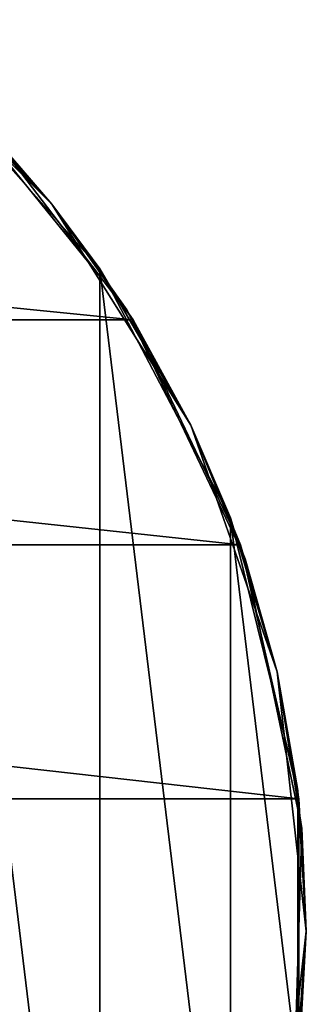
# Model space of a CAD drawing. Header units: millimetres. Extents: x -80 to 80, y -103 to 69.
# Tile 25 of 26: x 7.54 to 10, y 58.24 to 66.69. Entities that reach past the tile are written whole.
import ezdxf

# ---------------------------------------------------------------- set-up
doc = ezdxf.new("R2010")
doc.units = ezdxf.units.MM
doc.header["$LTSCALE"] = 65.185185
for name, color, linetype in [('17', 7, 'CONTINUOUS'), ('19', 7, 'CONTINUOUS'), ('21', 7, 'CONTINUOUS'), ('22', 7, 'CONTINUOUS')]:
    doc.layers.add(name, color=color, linetype=linetype)

msp = doc.modelspace()

# ---------------------------------------------------------------- linework, layer by layer
at = {"layer": '17', "linetype": 'Continuous'}
for points in [[(8.2299, 53.1897, -1092), (6.6313, 66.3554, -1092), (6.6313, 51.3853, -1092), (8.2299, 53.1897, -1092)], [(8.2299, 64.5509, -1092), (6.6313, 66.3554, -1092), (8.2299, 53.1897, -1092), (8.2299, 64.5509, -1092)], [(9.3502, 55.3243, -1092), (8.2299, 64.5509, -1092), (8.2299, 53.1897, -1092), (9.3502, 55.3243, -1092)], [(9.3502, 62.4163, -1092), (8.2299, 64.5509, -1092), (9.3502, 55.3243, -1092), (9.3502, 62.4163, -1092)], [(9.9271, 57.665, -1092), (9.3502, 62.4163, -1092), (9.3502, 55.3243, -1092), (9.9271, 57.665, -1092)], [(9.9271, 60.0757, -1092), (9.3502, 62.4163, -1092), (9.9271, 57.665, -1092), (9.9271, 60.0757, -1092)]]:
    msp.add_3dface(points, dxfattribs=at)
at = {"layer": '19', "linetype": 'Continuous'}
for points in [[(7.8183, 65.1052, -1616.8753), (6.2349, 66.6886, -1731.9232), (6.2349, 66.6886, -1616.8753), (7.8183, 65.1052, -1616.8753)], [(7.8183, 65.1052, -1731.9232), (6.2349, 66.6886, -1731.9232), (7.8183, 65.1052, -1616.8753), (7.8183, 65.1052, -1731.9232)], [(7.8183, 65.1052, -1616.8753), (6.2349, 66.6886, -1616.8753), (7.8183, 65.1052, -1501.8274), (7.8183, 65.1052, -1616.8753)], [(7.8183, 65.1052, -1501.8274), (6.2349, 66.6886, -1616.8753), (6.2349, 66.6886, -1501.8274), (7.8183, 65.1052, -1501.8274)], [(7.8183, 65.1052, -1731.9232), (6.2349, 66.6886, -1846.9712), (6.2349, 66.6886, -1731.9232), (7.8183, 65.1052, -1731.9232)], [(7.8183, 65.1052, -1846.9712), (6.2349, 66.6886, -1846.9712), (7.8183, 65.1052, -1731.9232), (7.8183, 65.1052, -1846.9712)], [(7.8183, 65.1052, -1962.0191), (6.2349, 66.6886, -1962.0191), (7.8183, 65.1052, -1846.9712), (7.8183, 65.1052, -1962.0191)], [(7.8183, 65.1052, -1846.9712), (6.2349, 66.6886, -1962.0191), (6.2349, 66.6886, -1846.9712), (7.8183, 65.1052, -1846.9712)], [(7.8183, 65.1052, -1271.7315), (6.2349, 66.6886, -1386.7795), (6.2349, 66.6886, -1271.7315), (7.8183, 65.1052, -1271.7315)], [(7.8183, 65.1052, -1386.7795), (6.2349, 66.6886, -1386.7795), (7.8183, 65.1052, -1271.7315), (7.8183, 65.1052, -1386.7795)], [(7.8183, 65.1052, -1386.7795), (6.2349, 66.6886, -1501.8274), (6.2349, 66.6886, -1386.7795), (7.8183, 65.1052, -1386.7795)], [(7.8183, 65.1052, -1501.8274), (6.2349, 66.6886, -1501.8274), (7.8183, 65.1052, -1386.7795), (7.8183, 65.1052, -1501.8274)], [(7.8183, 65.1052, -1156.6836), (6.2349, 66.6886, -1271.7315), (6.2349, 66.6886, -1156.6836), (7.8183, 65.1052, -1156.6836)], [(7.8183, 65.1052, -1271.7315), (6.2349, 66.6886, -1271.7315), (7.8183, 65.1052, -1156.6836), (7.8183, 65.1052, -1271.7315)], [(6.6313, 66.3554, -1092), (7.8183, 65.1052, -1156.6836), (6.2349, 66.6886, -1156.6836), (6.6313, 66.3554, -1092)], [(7.8183, 65.1052, -1962.0191), (6.2349, 66.6886, -2077.067), (6.2349, 66.6886, -1962.0191), (7.8183, 65.1052, -1962.0191)], [(7.8183, 65.1052, -2077.067), (6.2349, 66.6886, -2077.067), (7.8183, 65.1052, -1962.0191), (7.8183, 65.1052, -2077.067)], [(7.8183, 65.1052, -2077.067), (6.6312, 66.3554, -2192), (6.2349, 66.6886, -2077.067), (7.8183, 65.1052, -2077.067)], [(8.2298, 64.551, -2192), (6.6312, 66.3554, -2192), (7.8183, 65.1052, -2077.067), (8.2298, 64.551, -2192)], [(6.6313, 66.3554, -1092), (8.2299, 64.5509, -1092), (7.8183, 65.1052, -1156.6836), (6.6313, 66.3554, -1092)], [(9.0097, 63.2092, -1616.8753), (7.8183, 65.1052, -1731.9232), (7.8183, 65.1052, -1616.8753), (9.0097, 63.2092, -1616.8753)], [(9.0097, 63.2092, -1731.9232), (7.8183, 65.1052, -1731.9232), (9.0097, 63.2092, -1616.8753), (9.0097, 63.2092, -1731.9232)], [(9.0097, 63.2092, -1616.8753), (7.8183, 65.1052, -1616.8753), (9.0097, 63.2092, -1501.8274), (9.0097, 63.2092, -1616.8753)], [(9.0097, 63.2092, -1501.8274), (7.8183, 65.1052, -1616.8753), (7.8183, 65.1052, -1501.8274), (9.0097, 63.2092, -1501.8274)], [(9.0097, 63.2092, -1731.9232), (7.8183, 65.1052, -1846.9712), (7.8183, 65.1052, -1731.9232), (9.0097, 63.2092, -1731.9232)], [(9.0097, 63.2092, -1846.9712), (7.8183, 65.1052, -1846.9712), (9.0097, 63.2092, -1731.9232), (9.0097, 63.2092, -1846.9712)], [(9.0097, 63.2092, -1846.9712), (7.8183, 65.1052, -1962.0191), (7.8183, 65.1052, -1846.9712), (9.0097, 63.2092, -1846.9712)], [(9.0097, 63.2092, -1386.7795), (7.8183, 65.1052, -1501.8274), (7.8183, 65.1052, -1386.7795), (9.0097, 63.2092, -1386.7795)], [(9.0097, 63.2092, -1501.8274), (7.8183, 65.1052, -1501.8274), (9.0097, 63.2092, -1386.7795), (9.0097, 63.2092, -1501.8274)], [(9.0097, 63.2092, -1386.7795), (7.8183, 65.1052, -1386.7795), (9.0097, 63.2092, -1271.7315), (9.0097, 63.2092, -1386.7795)], [(9.0097, 63.2092, -1271.7315), (7.8183, 65.1052, -1386.7795), (7.8183, 65.1052, -1271.7315), (9.0097, 63.2092, -1271.7315)], [(9.0097, 63.2092, -1271.7315), (7.8183, 65.1052, -1271.7315), (9.0097, 63.2092, -1156.6836), (9.0097, 63.2092, -1271.7315)], [(9.0097, 63.2092, -1156.6836), (7.8183, 65.1052, -1271.7315), (7.8183, 65.1052, -1156.6836), (9.0097, 63.2092, -1156.6836)], [(8.2299, 64.5509, -1092), (9.0097, 63.2092, -1156.6836), (7.8183, 65.1052, -1156.6836), (8.2299, 64.5509, -1092)], [(9.0097, 63.2092, -1962.0191), (7.8183, 65.1052, -2077.067), (7.8183, 65.1052, -1962.0191), (9.0097, 63.2092, -1962.0191)], [(9.0097, 63.2092, -2077.067), (7.8183, 65.1052, -2077.067), (9.0097, 63.2092, -1962.0191), (9.0097, 63.2092, -2077.067)], [(9.0097, 63.2092, -1962.0191), (7.8183, 65.1052, -1962.0191), (9.0097, 63.2092, -1846.9712), (9.0097, 63.2092, -1962.0191)], [(9.0097, 63.2092, -2077.067), (8.2298, 64.551, -2192), (7.8183, 65.1052, -2077.067), (9.0097, 63.2092, -2077.067)], [(9.3502, 62.4164, -2192), (8.2298, 64.551, -2192), (9.0097, 63.2092, -2077.067), (9.3502, 62.4164, -2192)], [(8.2299, 64.5509, -1092), (9.3502, 62.4163, -1092), (9.0097, 63.2092, -1156.6836), (8.2299, 64.5509, -1092)], [(9.7493, 61.0955, -1731.9232), (9.0097, 63.2092, -1731.9232), (9.7493, 61.0955, -1616.8753), (9.7493, 61.0955, -1731.9232)], [(9.7493, 61.0955, -1616.8753), (9.0097, 63.2092, -1731.9232), (9.0097, 63.2092, -1616.8753), (9.7493, 61.0955, -1616.8753)], [(9.7493, 61.0955, -1616.8753), (9.0097, 63.2092, -1616.8753), (9.7493, 61.0955, -1501.8274), (9.7493, 61.0955, -1616.8753)], [(9.7493, 61.0955, -1501.8274), (9.0097, 63.2092, -1616.8753), (9.0097, 63.2092, -1501.8274), (9.7493, 61.0955, -1501.8274)], [(9.7493, 61.0955, -1731.9232), (9.0097, 63.2092, -1846.9712), (9.0097, 63.2092, -1731.9232), (9.7493, 61.0955, -1731.9232)], [(9.7493, 61.0955, -1846.9712), (9.0097, 63.2092, -1846.9712), (9.7493, 61.0955, -1731.9232), (9.7493, 61.0955, -1846.9712)], [(9.7493, 61.0955, -1501.8274), (9.0097, 63.2092, -1501.8274), (9.7493, 61.0955, -1386.7795), (9.7493, 61.0955, -1501.8274)], [(9.7493, 61.0955, -1386.7795), (9.0097, 63.2092, -1501.8274), (9.0097, 63.2092, -1386.7795), (9.7493, 61.0955, -1386.7795)], [(9.7493, 61.0955, -1271.7315), (9.0097, 63.2092, -1386.7795), (9.0097, 63.2092, -1271.7315), (9.7493, 61.0955, -1271.7315)], [(9.7493, 61.0955, -1386.7795), (9.0097, 63.2092, -1386.7795), (9.7493, 61.0955, -1271.7315), (9.7493, 61.0955, -1386.7795)], [(9.7493, 61.0955, -1271.7315), (9.0097, 63.2092, -1271.7315), (9.7493, 61.0955, -1156.6836), (9.7493, 61.0955, -1271.7315)], [(9.7493, 61.0955, -1156.6836), (9.0097, 63.2092, -1271.7315), (9.0097, 63.2092, -1156.6836), (9.7493, 61.0955, -1156.6836)], [(9.3502, 62.4163, -1092), (9.7493, 61.0955, -1156.6836), (9.0097, 63.2092, -1156.6836), (9.3502, 62.4163, -1092)], [(9.7493, 61.0955, -1962.0191), (9.0097, 63.2092, -2077.067), (9.0097, 63.2092, -1962.0191), (9.7493, 61.0955, -1962.0191)], [(9.7493, 61.0955, -2077.067), (9.0097, 63.2092, -2077.067), (9.7493, 61.0955, -1962.0191), (9.7493, 61.0955, -2077.067)], [(9.7493, 61.0955, -1846.9712), (9.0097, 63.2092, -1962.0191), (9.0097, 63.2092, -1846.9712), (9.7493, 61.0955, -1846.9712)], [(9.7493, 61.0955, -1962.0191), (9.0097, 63.2092, -1962.0191), (9.7493, 61.0955, -1846.9712), (9.7493, 61.0955, -1962.0191)], [(9.7493, 61.0955, -2077.067), (9.3502, 62.4164, -2192), (9.0097, 63.2092, -2077.067), (9.7493, 61.0955, -2077.067)], [(9.9271, 60.0757, -2192), (9.3502, 62.4164, -2192), (9.7493, 61.0955, -2077.067), (9.9271, 60.0757, -2192)], [(9.3502, 62.4163, -1092), (9.9271, 60.0757, -1092), (9.7493, 61.0955, -1156.6836), (9.3502, 62.4163, -1092)], [(10, 58.8703, -1731.9232), (9.7493, 61.0955, -1731.9232), (10, 58.8703, -1616.8753), (10, 58.8703, -1731.9232)], [(10, 58.8703, -1616.8753), (9.7493, 61.0955, -1731.9232), (9.7493, 61.0955, -1616.8753), (10, 58.8703, -1616.8753)], [(10, 58.8703, -1616.8753), (9.7493, 61.0955, -1616.8753), (10, 58.8703, -1501.8274), (10, 58.8703, -1616.8753)], [(10, 58.8703, -1501.8274), (9.7493, 61.0955, -1616.8753), (9.7493, 61.0955, -1501.8274), (10, 58.8703, -1501.8274)], [(10, 58.8703, -1731.9232), (9.7493, 61.0955, -1846.9712), (9.7493, 61.0955, -1731.9232), (10, 58.8703, -1731.9232)], [(10, 58.8703, -1846.9712), (9.7493, 61.0955, -1846.9712), (10, 58.8703, -1731.9232), (10, 58.8703, -1846.9712)], [(10, 58.8703, -1501.8274), (9.7493, 61.0955, -1501.8274), (10, 58.8703, -1386.7795), (10, 58.8703, -1501.8274)], [(10, 58.8703, -1386.7795), (9.7493, 61.0955, -1501.8274), (9.7493, 61.0955, -1386.7795), (10, 58.8703, -1386.7795)], [(10, 58.8703, -1271.7315), (9.7493, 61.0955, -1386.7795), (9.7493, 61.0955, -1271.7315), (10, 58.8703, -1271.7315)], [(10, 58.8703, -1386.7795), (9.7493, 61.0955, -1386.7795), (10, 58.8703, -1271.7315), (10, 58.8703, -1386.7795)], [(10, 58.8703, -1271.7315), (9.7493, 61.0955, -1271.7315), (10, 58.8703, -1156.6836), (10, 58.8703, -1271.7315)], [(10, 58.8703, -1156.6836), (9.7493, 61.0955, -1271.7315), (9.7493, 61.0955, -1156.6836), (10, 58.8703, -1156.6836)], [(9.9271, 60.0757, -1092), (10, 58.8703, -1156.6836), (9.7493, 61.0955, -1156.6836), (9.9271, 60.0757, -1092)], [(10, 58.8703, -1962.0191), (9.7493, 61.0955, -2077.067), (9.7493, 61.0955, -1962.0191), (10, 58.8703, -1962.0191)], [(10, 58.8703, -2077.067), (9.7493, 61.0955, -2077.067), (10, 58.8703, -1962.0191), (10, 58.8703, -2077.067)], [(10, 58.8703, -1846.9712), (9.7493, 61.0955, -1962.0191), (9.7493, 61.0955, -1846.9712), (10, 58.8703, -1846.9712)], [(10, 58.8703, -1962.0191), (9.7493, 61.0955, -1962.0191), (10, 58.8703, -1846.9712), (10, 58.8703, -1962.0191)], [(10, 58.8703, -2077.067), (9.9271, 60.0757, -2192), (9.7493, 61.0955, -2077.067), (10, 58.8703, -2077.067)], [(9.9271, 60.0757, -1092), (9.9271, 57.665, -1092), (10, 58.8703, -1156.6836), (9.9271, 60.0757, -1092)], [(9.9271, 57.6649, -2192), (9.9271, 60.0757, -2192), (10, 58.8703, -2077.067), (9.9271, 57.6649, -2192)], [(9.7493, 56.6451, -1616.8753), (10, 58.8703, -1731.9232), (10, 58.8703, -1616.8753), (9.7493, 56.6451, -1616.8753)], [(9.7493, 56.6451, -1731.9232), (10, 58.8703, -1731.9232), (9.7493, 56.6451, -1616.8753), (9.7493, 56.6451, -1731.9232)], [(9.7493, 56.6451, -1501.8274), (10, 58.8703, -1616.8753), (10, 58.8703, -1501.8274), (9.7493, 56.6451, -1501.8274)], [(9.7493, 56.6451, -1616.8753), (10, 58.8703, -1616.8753), (9.7493, 56.6451, -1501.8274), (9.7493, 56.6451, -1616.8753)], [(9.7493, 56.6451, -1731.9232), (10, 58.8703, -1846.9712), (10, 58.8703, -1731.9232), (9.7493, 56.6451, -1731.9232)], [(9.7493, 56.6451, -1846.9712), (10, 58.8703, -1846.9712), (9.7493, 56.6451, -1731.9232), (9.7493, 56.6451, -1846.9712)], [(9.7493, 56.6451, -1386.7795), (10, 58.8703, -1501.8274), (10, 58.8703, -1386.7795), (9.7493, 56.6451, -1386.7795)], [(9.7493, 56.6451, -1501.8274), (10, 58.8703, -1501.8274), (9.7493, 56.6451, -1386.7795), (9.7493, 56.6451, -1501.8274)], [(9.7493, 56.6451, -1271.7315), (10, 58.8703, -1386.7795), (10, 58.8703, -1271.7315), (9.7493, 56.6451, -1271.7315)], [(9.7493, 56.6451, -1386.7795), (10, 58.8703, -1386.7795), (9.7493, 56.6451, -1271.7315), (9.7493, 56.6451, -1386.7795)], [(9.7493, 56.6451, -1271.7315), (10, 58.8703, -1271.7315), (9.7493, 56.6451, -1156.6836), (9.7493, 56.6451, -1271.7315)], [(9.7493, 56.6451, -1156.6836), (10, 58.8703, -1271.7315), (10, 58.8703, -1156.6836), (9.7493, 56.6451, -1156.6836)], [(9.9271, 57.665, -1092), (9.7493, 56.6451, -1156.6836), (10, 58.8703, -1156.6836), (9.9271, 57.665, -1092)], [(9.7493, 56.6451, -1962.0191), (10, 58.8703, -2077.067), (10, 58.8703, -1962.0191), (9.7493, 56.6451, -1962.0191)], [(9.7493, 56.6451, -2077.067), (10, 58.8703, -2077.067), (9.7493, 56.6451, -1962.0191), (9.7493, 56.6451, -2077.067)], [(9.7493, 56.6451, -1846.9712), (10, 58.8703, -1962.0191), (10, 58.8703, -1846.9712), (9.7493, 56.6451, -1846.9712)], [(9.7493, 56.6451, -1962.0191), (10, 58.8703, -1962.0191), (9.7493, 56.6451, -1846.9712), (9.7493, 56.6451, -1962.0191)], [(9.7493, 56.6451, -2077.067), (9.9271, 57.6649, -2192), (10, 58.8703, -2077.067), (9.7493, 56.6451, -2077.067)]]:
    msp.add_3dface(points, dxfattribs=at)
at = {"layer": '21', "linetype": 'Continuous'}
for points in [[(7.8183, 65.1052, -2601.8274), (6.2349, 66.6886, -2716.8753), (6.2349, 66.6886, -2601.8274), (7.8183, 65.1052, -2601.8274)], [(7.8183, 65.1052, -2716.8753), (6.2349, 66.6886, -2716.8753), (7.8183, 65.1052, -2601.8274), (7.8183, 65.1052, -2716.8753)], [(7.8183, 65.1052, -2601.8274), (6.2349, 66.6886, -2601.8274), (7.8183, 65.1052, -2486.7795), (7.8183, 65.1052, -2601.8274)], [(7.8183, 65.1052, -2716.8753), (6.973, 66.0381, -2831.9232), (6.2349, 66.6886, -2716.8753), (7.8183, 65.1052, -2716.8753)], [(7.8183, 65.1052, -2256.6836), (6.2349, 66.6886, -2371.7315), (6.2349, 66.6886, -2256.6836), (7.8183, 65.1052, -2256.6836)], [(7.8183, 65.1052, -2371.7315), (6.2349, 66.6886, -2371.7315), (7.8183, 65.1052, -2256.6836), (7.8183, 65.1052, -2371.7315)], [(7.8183, 65.1052, -2486.7795), (6.2349, 66.6886, -2486.7795), (7.8183, 65.1052, -2371.7315), (7.8183, 65.1052, -2486.7795)], [(7.8183, 65.1052, -2371.7315), (6.2349, 66.6886, -2486.7795), (6.2349, 66.6886, -2371.7315), (7.8183, 65.1052, -2371.7315)], [(7.8183, 65.1052, -2486.7795), (6.2349, 66.6886, -2601.8274), (6.2349, 66.6886, -2486.7795), (7.8183, 65.1052, -2486.7795)], [(7.8183, 65.1052, -2256.6836), (6.2349, 66.6886, -2256.6836), (6.6312, 66.3554, -2192), (7.8183, 65.1052, -2256.6836)], [(7.8183, 65.1052, -3177.067), (7.3004, 65.7044, -3288.8341), (6.2349, 66.6886, -3177.067), (7.8183, 65.1052, -3177.067)], [(7.8183, 65.1052, -2946.9712), (6.2349, 66.6886, -3062.0191), (6.2349, 66.6886, -2946.9712), (7.8183, 65.1052, -2946.9712)], [(7.8183, 65.1052, -3062.0191), (6.2349, 66.6886, -3062.0191), (7.8183, 65.1052, -2946.9712), (7.8183, 65.1052, -3062.0191)], [(7.8183, 65.1052, -2946.9712), (6.2349, 66.6886, -2946.9712), (6.973, 66.0381, -2831.9232), (7.8183, 65.1052, -2946.9712)], [(7.8183, 65.1052, -3177.067), (6.2349, 66.6886, -3177.067), (7.8183, 65.1052, -3062.0191), (7.8183, 65.1052, -3177.067)], [(7.8183, 65.1052, -3062.0191), (6.2349, 66.6886, -3177.067), (6.2349, 66.6886, -3062.0191), (7.8183, 65.1052, -3062.0191)], [(8.2298, 64.551, -2192), (7.8183, 65.1052, -2256.6836), (6.6312, 66.3554, -2192), (8.2298, 64.551, -2192)], [(8.461, 64.2006, -2831.9232), (6.973, 66.0381, -2831.9232), (7.8183, 65.1052, -2716.8753), (8.461, 64.2006, -2831.9232)], [(8.461, 64.2006, -2831.9232), (7.8183, 65.1052, -2946.9712), (6.973, 66.0381, -2831.9232), (8.461, 64.2006, -2831.9232)], [(8.515, 64.1139, -3287.2435), (7.3004, 65.7044, -3288.8341), (7.8183, 65.1052, -3177.067), (8.515, 64.1139, -3287.2435)], [(9.0097, 63.2092, -2601.8274), (7.8183, 65.1052, -2716.8753), (7.8183, 65.1052, -2601.8274), (9.0097, 63.2092, -2601.8274)], [(9.0097, 63.2092, -2601.8274), (7.8183, 65.1052, -2601.8274), (9.0097, 63.2092, -2486.7795), (9.0097, 63.2092, -2601.8274)], [(9.0097, 63.2092, -2486.7795), (7.8183, 65.1052, -2601.8274), (7.8183, 65.1052, -2486.7795), (9.0097, 63.2092, -2486.7795)], [(9.0097, 63.2092, -2716.8753), (7.8183, 65.1052, -2716.8753), (9.0097, 63.2092, -2601.8274), (9.0097, 63.2092, -2716.8753)], [(9.0097, 63.2092, -2716.8753), (8.461, 64.2006, -2831.9232), (7.8183, 65.1052, -2716.8753), (9.0097, 63.2092, -2716.8753)], [(9.0097, 63.2092, -2256.6836), (7.8183, 65.1052, -2371.7315), (7.8183, 65.1052, -2256.6836), (9.0097, 63.2092, -2256.6836)], [(9.0097, 63.2092, -2371.7315), (7.8183, 65.1052, -2371.7315), (9.0097, 63.2092, -2256.6836), (9.0097, 63.2092, -2371.7315)], [(9.0097, 63.2092, -2486.7795), (7.8183, 65.1052, -2486.7795), (9.0097, 63.2092, -2371.7315), (9.0097, 63.2092, -2486.7795)], [(9.0097, 63.2092, -2371.7315), (7.8183, 65.1052, -2486.7795), (7.8183, 65.1052, -2371.7315), (9.0097, 63.2092, -2371.7315)], [(9.0097, 63.2092, -2256.6836), (7.8183, 65.1052, -2256.6836), (8.2298, 64.551, -2192), (9.0097, 63.2092, -2256.6836)], [(9.0097, 63.2092, -3177.067), (8.515, 64.1139, -3287.2435), (7.8183, 65.1052, -3177.067), (9.0097, 63.2092, -3177.067)], [(9.0097, 63.2092, -2946.9712), (7.8183, 65.1052, -3062.0191), (7.8183, 65.1052, -2946.9712), (9.0097, 63.2092, -2946.9712)], [(9.0097, 63.2092, -3062.0191), (7.8183, 65.1052, -3062.0191), (9.0097, 63.2092, -2946.9712), (9.0097, 63.2092, -3062.0191)], [(9.0097, 63.2092, -2946.9712), (7.8183, 65.1052, -2946.9712), (8.461, 64.2006, -2831.9232), (9.0097, 63.2092, -2946.9712)], [(9.0097, 63.2092, -3062.0191), (7.8183, 65.1052, -3177.067), (7.8183, 65.1052, -3062.0191), (9.0097, 63.2092, -3062.0191)], [(9.0097, 63.2092, -3177.067), (7.8183, 65.1052, -3177.067), (9.0097, 63.2092, -3062.0191), (9.0097, 63.2092, -3177.067)], [(9.3502, 62.4164, -2192), (9.0097, 63.2092, -2256.6836), (8.2298, 64.551, -2192), (9.3502, 62.4164, -2192)], [(9.4759, 62.0651, -2831.9232), (8.461, 64.2006, -2831.9232), (9.0097, 63.2092, -2716.8753), (9.4759, 62.0651, -2831.9232)], [(9.4759, 62.0651, -2831.9232), (9.0097, 63.2092, -2946.9712), (8.461, 64.2006, -2831.9232), (9.4759, 62.0651, -2831.9232)], [(9.435, 62.1841, -3285.3138), (8.515, 64.1139, -3287.2435), (9.0097, 63.2092, -3177.067), (9.435, 62.1841, -3285.3138)], [(9.7493, 61.0955, -2601.8274), (9.0097, 63.2092, -2716.8753), (9.0097, 63.2092, -2601.8274), (9.7493, 61.0955, -2601.8274)], [(9.7493, 61.0955, -2601.8274), (9.0097, 63.2092, -2601.8274), (9.7493, 61.0955, -2486.7795), (9.7493, 61.0955, -2601.8274)], [(9.7493, 61.0955, -2486.7795), (9.0097, 63.2092, -2601.8274), (9.0097, 63.2092, -2486.7795), (9.7493, 61.0955, -2486.7795)], [(9.7493, 61.0955, -2716.8753), (9.4759, 62.0651, -2831.9232), (9.0097, 63.2092, -2716.8753), (9.7493, 61.0955, -2716.8753)], [(9.7493, 61.0955, -2716.8753), (9.0097, 63.2092, -2716.8753), (9.7493, 61.0955, -2601.8274), (9.7493, 61.0955, -2716.8753)], [(9.7493, 61.0955, -2256.6836), (9.0097, 63.2092, -2371.7315), (9.0097, 63.2092, -2256.6836), (9.7493, 61.0955, -2256.6836)], [(9.7493, 61.0955, -2371.7315), (9.0097, 63.2092, -2486.7795), (9.0097, 63.2092, -2371.7315), (9.7493, 61.0955, -2371.7315)], [(9.7493, 61.0955, -2371.7315), (9.0097, 63.2092, -2371.7315), (9.7493, 61.0955, -2256.6836), (9.7493, 61.0955, -2371.7315)], [(9.7493, 61.0955, -2486.7795), (9.0097, 63.2092, -2486.7795), (9.7493, 61.0955, -2371.7315), (9.7493, 61.0955, -2486.7795)], [(9.7493, 61.0955, -2256.6836), (9.0097, 63.2092, -2256.6836), (9.3502, 62.4164, -2192), (9.7493, 61.0955, -2256.6836)], [(9.7493, 61.0955, -3177.067), (9.435, 62.1841, -3285.3138), (9.0097, 63.2092, -3177.067), (9.7493, 61.0955, -3177.067)], [(9.7493, 61.0955, -2946.9712), (9.0097, 63.2092, -3062.0191), (9.0097, 63.2092, -2946.9712), (9.7493, 61.0955, -2946.9712)], [(9.7493, 61.0955, -3062.0191), (9.0097, 63.2092, -3062.0191), (9.7493, 61.0955, -2946.9712), (9.7493, 61.0955, -3062.0191)], [(9.7493, 61.0955, -2946.9712), (9.0097, 63.2092, -2946.9712), (9.4759, 62.0651, -2831.9232), (9.7493, 61.0955, -2946.9712)], [(9.7493, 61.0955, -3177.067), (9.0097, 63.2092, -3177.067), (9.7493, 61.0955, -3062.0191), (9.7493, 61.0955, -3177.067)], [(9.7493, 61.0955, -3062.0191), (9.0097, 63.2092, -3177.067), (9.0097, 63.2092, -3062.0191), (9.7493, 61.0955, -3062.0191)], [(9.9271, 60.0757, -2192), (9.7493, 61.0955, -2256.6836), (9.3502, 62.4164, -2192), (9.9271, 60.0757, -2192)], [(9.9353, 60.0057, -3283.1354), (9.435, 62.1841, -3285.3138), (9.7493, 61.0955, -3177.067), (9.9353, 60.0057, -3283.1354)], [(9.9611, 59.751, -2831.9232), (9.4759, 62.0651, -2831.9232), (9.7493, 61.0955, -2716.8753), (9.9611, 59.751, -2831.9232)], [(9.9611, 59.751, -2831.9232), (9.7493, 61.0955, -2946.9712), (9.4759, 62.0651, -2831.9232), (9.9611, 59.751, -2831.9232)], [(10, 58.8703, -2601.8274), (9.7493, 61.0955, -2601.8274), (10, 58.8703, -2486.7795), (10, 58.8703, -2601.8274)], [(10, 58.8703, -2486.7795), (9.7493, 61.0955, -2601.8274), (9.7493, 61.0955, -2486.7795), (10, 58.8703, -2486.7795)], [(10, 58.8703, -2716.8753), (9.9611, 59.751, -2831.9232), (9.7493, 61.0955, -2716.8753), (10, 58.8703, -2716.8753)], [(10, 58.8703, -2716.8753), (9.7493, 61.0955, -2716.8753), (10, 58.8703, -2601.8274), (10, 58.8703, -2716.8753)], [(10, 58.8703, -2601.8274), (9.7493, 61.0955, -2716.8753), (9.7493, 61.0955, -2601.8274), (10, 58.8703, -2601.8274)], [(10, 58.8703, -2256.6836), (9.7493, 61.0955, -2371.7315), (9.7493, 61.0955, -2256.6836), (10, 58.8703, -2256.6836)], [(10, 58.8703, -2371.7315), (9.7493, 61.0955, -2371.7315), (10, 58.8703, -2256.6836), (10, 58.8703, -2371.7315)], [(10, 58.8703, -2486.7795), (9.7493, 61.0955, -2486.7795), (10, 58.8703, -2371.7315), (10, 58.8703, -2486.7795)], [(10, 58.8703, -2371.7315), (9.7493, 61.0955, -2486.7795), (9.7493, 61.0955, -2371.7315), (10, 58.8703, -2371.7315)], [(10, 58.8703, -2256.6836), (9.7493, 61.0955, -2256.6836), (9.9271, 60.0757, -2192), (10, 58.8703, -2256.6836)], [(10, 58.8703, -3177.067), (9.9353, 60.0057, -3283.1354), (9.7493, 61.0955, -3177.067), (10, 58.8703, -3177.067)], [(10, 58.8703, -2946.9712), (9.7493, 61.0955, -3062.0191), (9.7493, 61.0955, -2946.9712), (10, 58.8703, -2946.9712)], [(10, 58.8703, -3062.0191), (9.7493, 61.0955, -3062.0191), (10, 58.8703, -2946.9712), (10, 58.8703, -3062.0191)], [(10, 58.8703, -2946.9712), (9.7493, 61.0955, -2946.9712), (9.9611, 59.751, -2831.9232), (10, 58.8703, -2946.9712)], [(10, 58.8703, -3177.067), (9.7493, 61.0955, -3177.067), (10, 58.8703, -3062.0191), (10, 58.8703, -3177.067)], [(10, 58.8703, -3062.0191), (9.7493, 61.0955, -3177.067), (9.7493, 61.0955, -3062.0191), (10, 58.8703, -3062.0191)], [(9.9271, 57.6649, -2192), (10, 58.8703, -2256.6836), (9.9271, 60.0757, -2192), (9.9271, 57.6649, -2192)], [(9.9353, 57.735, -3280.8646), (9.9353, 60.0057, -3283.1354), (10, 58.8703, -3177.067), (9.9353, 57.735, -3280.8646)], [(9.8895, 57.3876, -2831.9232), (9.9611, 59.751, -2831.9232), (10, 58.8703, -2716.8753), (9.8895, 57.3876, -2831.9232)], [(9.8895, 57.3876, -2831.9232), (10, 58.8703, -2946.9712), (9.9611, 59.751, -2831.9232), (9.8895, 57.3876, -2831.9232)], [(9.7493, 56.6451, -2601.8274), (10, 58.8703, -2601.8274), (9.7493, 56.6451, -2486.7795), (9.7493, 56.6451, -2601.8274)], [(9.7493, 56.6451, -2486.7795), (10, 58.8703, -2601.8274), (10, 58.8703, -2486.7795), (9.7493, 56.6451, -2486.7795)], [(9.7493, 56.6451, -2716.8753), (9.8895, 57.3876, -2831.9232), (10, 58.8703, -2716.8753), (9.7493, 56.6451, -2716.8753)], [(9.7493, 56.6451, -2716.8753), (10, 58.8703, -2716.8753), (9.7493, 56.6451, -2601.8274), (9.7493, 56.6451, -2716.8753)], [(9.7493, 56.6451, -2601.8274), (10, 58.8703, -2716.8753), (10, 58.8703, -2601.8274), (9.7493, 56.6451, -2601.8274)], [(9.7493, 56.6451, -2371.7315), (10, 58.8703, -2371.7315), (9.7493, 56.6451, -2256.6836), (9.7493, 56.6451, -2371.7315)], [(9.7493, 56.6451, -2256.6836), (10, 58.8703, -2371.7315), (10, 58.8703, -2256.6836), (9.7493, 56.6451, -2256.6836)], [(9.7493, 56.6451, -2486.7795), (10, 58.8703, -2486.7795), (9.7493, 56.6451, -2371.7315), (9.7493, 56.6451, -2486.7795)], [(9.7493, 56.6451, -2371.7315), (10, 58.8703, -2486.7795), (10, 58.8703, -2371.7315), (9.7493, 56.6451, -2371.7315)], [(9.7493, 56.6451, -2256.6836), (10, 58.8703, -2256.6836), (9.9271, 57.6649, -2192), (9.7493, 56.6451, -2256.6836)], [(9.7493, 56.6451, -3177.067), (9.9353, 57.735, -3280.8646), (10, 58.8703, -3177.067), (9.7493, 56.6451, -3177.067)], [(9.7493, 56.6451, -2946.9712), (10, 58.8703, -3062.0191), (10, 58.8703, -2946.9712), (9.7493, 56.6451, -2946.9712)], [(9.7493, 56.6451, -3062.0191), (10, 58.8703, -3062.0191), (9.7493, 56.6451, -2946.9712), (9.7493, 56.6451, -3062.0191)], [(9.7493, 56.6451, -2946.9712), (10, 58.8703, -2946.9712), (9.8895, 57.3876, -2831.9232), (9.7493, 56.6451, -2946.9712)], [(9.7493, 56.6451, -3177.067), (10, 58.8703, -3177.067), (9.7493, 56.6451, -3062.0191), (9.7493, 56.6451, -3177.067)], [(9.7493, 56.6451, -3062.0191), (10, 58.8703, -3177.067), (10, 58.8703, -3062.0191), (9.7493, 56.6451, -3062.0191)]]:
    msp.add_3dface(points, dxfattribs=at)
at = {"layer": '22', "linetype": 'Continuous'}
for points in [[(-8.515, 64.1138, -3287.2435), (-7.3004, 65.7044, -3288.834), (8.515, 64.1139, -3287.2435), (-8.515, 64.1138, -3287.2435)], [(-7.3004, 65.7044, -3288.834), (7.3004, 65.7044, -3288.8341), (8.515, 64.1139, -3287.2435), (-7.3004, 65.7044, -3288.834)], [(-9.435, 62.1841, -3285.3138), (-8.515, 64.1138, -3287.2435), (9.435, 62.1841, -3285.3138), (-9.435, 62.1841, -3285.3138)], [(-8.515, 64.1138, -3287.2435), (8.515, 64.1139, -3287.2435), (9.435, 62.1841, -3285.3138), (-8.515, 64.1138, -3287.2435)], [(-9.9353, 60.0057, -3283.1354), (-9.435, 62.1841, -3285.3138), (9.9353, 60.0057, -3283.1354), (-9.9353, 60.0057, -3283.1354)], [(-9.435, 62.1841, -3285.3138), (9.435, 62.1841, -3285.3138), (9.9353, 60.0057, -3283.1354), (-9.435, 62.1841, -3285.3138)], [(-9.9353, 60.0057, -3283.1354), (9.9353, 60.0057, -3283.1354), (9.9353, 57.735, -3280.8646), (-9.9353, 60.0057, -3283.1354)], [(-9.9353, 57.735, -3280.8646), (-9.9353, 60.0057, -3283.1354), (9.9353, 57.735, -3280.8646), (-9.9353, 57.735, -3280.8646)]]:
    msp.add_3dface(points, dxfattribs=at)

doc.saveas('drawing.dxf')
